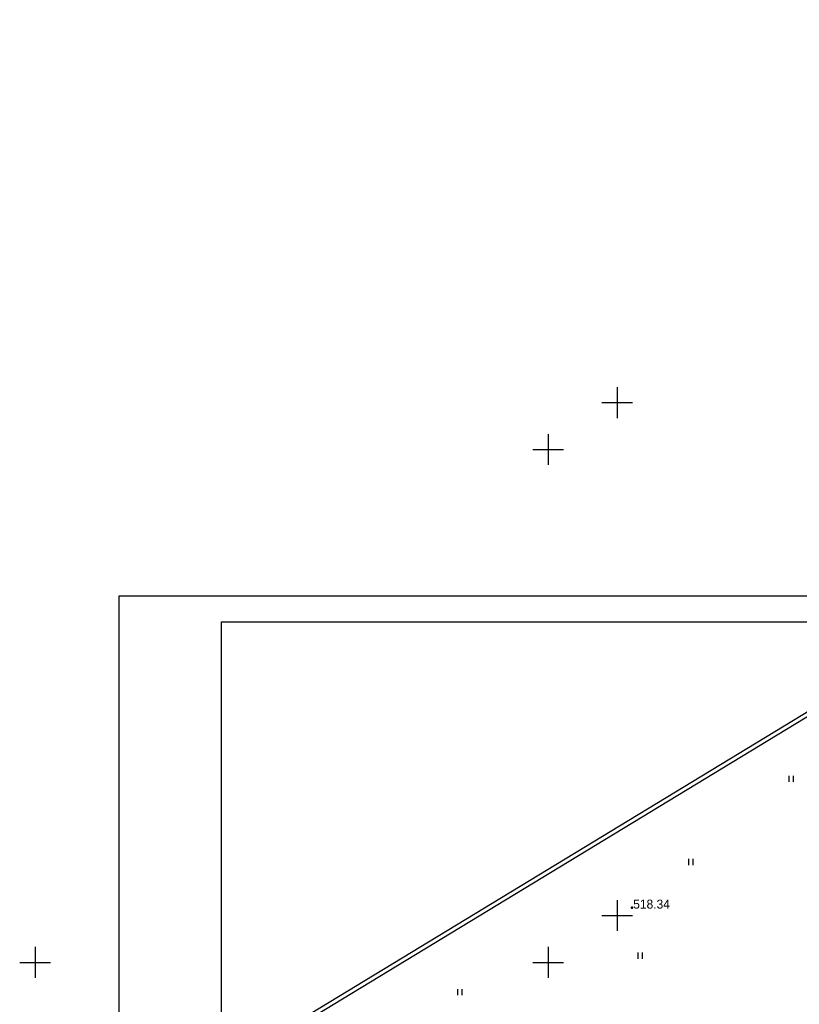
# Model space of a CAD drawing. Header units: millimetres. Extents: x 767170 to 66149698, y -983507 to 2493658.
# Tile 108 of 226: x 1815583 to 1891556, y -563826 to -467829. Entities that reach past the tile are written whole.
import ezdxf

# ---------------------------------------------------------------- set-up
doc = ezdxf.new("R2010")
doc.units = ezdxf.units.MM
for name, color, linetype in [('(001) Сетка', 92, 'Continuous'), ('(004) Точки рельефа', 7, 'Continuous'), ('(036) Растительность', 7, 'Continuous'), ('(040) Ограда', 7, 'Continuous')]:
    doc.layers.add(name, color=color, linetype=linetype)
doc.styles.add('BLACK', font='tahomabd.ttf')
doc.styles.add('D-431', font='txt')
doc.styles.get("Standard").update_dxf_attribs({"font": 'isocpeui.ttf'})
doc.linetypes.add('ОГРАДА_БЕТ', pattern='A,4,["|",Standard,S=0.8,R=0,X=0,Y=-0.8],4', length=8)
doc.dimstyles.new('genplan dimension', dxfattribs={"dimtxt": 1100, "dimasz": 450, "dimexe": 450, "dimexo": 0, "dimgap": 80, "dimtad": 1, "dimlfac": 0.001, "dimtxsty": 'BLACK', "dimblk": 'OBLIQUE', "dimcen": 0, "dimclrd": 186, "dimclre": 186, "dimclrt": 186, "dimadec": 1, "dimazin": 0, "dimtfac": 1, "dimtmove": 0, "dimatfit": 3, "dimldrblk": 'OBLIQUE', "dimfxl": 1, "dimlwd": 9, "dimlwe": 9, "dimarcsym": 0})

# ---------------------------------------------------------------- blocks, each defined once
blk = doc.blocks.new('I04010')
for p, q in [((-0.412273, 0.007146), (-0.412273, 1.207146)), ((0.387727, 1.207146), (0.387727, 0.007146))]:
    blk.add_line(p, q)
blk = doc.blocks.new('Setka')
at = {"layer": '(001) Сетка'}
for p, q in [((0, 1.5), (0, -1.5)), ((-1.5, 0), (1.5, 0))]:
    blk.add_line(p, q, dxfattribs=at)
blk = doc.blocks.new('A$C05d28b1e')
at = {"layer": '(004) Точки рельефа', "color": 7, "linetype": 'ByBlock', "lineweight": -2}
blk.add_point((-157504, 43151), dxfattribs=at)
at = {"layer": '(040) Ограда', "ltscale": 600, "flags": 128}
blk.add_lwpolyline([(-65264, 129736), (-69528, 127118), (-60665, 110686), (-137359, 64080), (-200340, 25826), (-120613, -95364), (-115995, -101905)], dxfattribs=at)
at = {"layer": '(040) Ограда', "linetype": 'ОГРАДА_БЕТ', "ltscale": 600, "flags": 128}
blk.add_lwpolyline([(-64714, 129605), (-68996, 126975), (-60133, 110541), (-137151, 63738), (-199778, 25699), (-120282, -95139), (-115668, -101674)], dxfattribs=at)
at = {"layer": '(001) Сетка', "xscale": 1000, "yscale": 1000, "zscale": 1000}
for p in [(-165665, 137831), (-165665, 87831), (-215665, 37831), (-165665, 37831)]:
    blk.add_blockref('Setka', p, dxfattribs=at)
at = {"layer": '(036) Растительность', "linetype": 'Continuous', "xscale": 500, "yscale": 500, "zscale": 500}
for p in [(-141979, 55418), (-151748, 47315), (-156692, 38173), (-174273, 34621)]:
    blk.add_blockref('I04010', p, dxfattribs=at)
at = {"layer": '(004) Точки рельефа', "linetype": 'ByBlock', "insert": (-157379, 43501), "char_height": 875, "attachment_point": 4, "style": 'D-431'}
blk.add_mtext('518.34', dxfattribs=at)
blk = doc.blocks.new('_Oblique')
at = {"color": 0, "linetype": 'ByBlock', "lineweight": -2}
blk.add_line((-0.5, -0.5), (0.5, 0.5), dxfattribs=at)
blk = doc.blocks.new('*D288')
at = {"color": 186, "lineweight": 9, "transparency": 16777216}
for p, q in [((2255842, -554331), (2330362, -509047)), ((2330350, -509027), (2330595, -509431)), ((2255830, -554312), (2256076, -554716))]:
    blk.add_line(p, q, dxfattribs=at)
for p, xscale, yscale, zscale, rotation in [((2330362, -509047), 450.0000000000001, 450.0000000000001, 450.0000000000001, 31.28656990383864), ((2255842, -554331), 450, 450, 450, 211.2865699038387)]:
    blk.add_blockref('_Oblique', p, dxfattribs=dict(at, xscale=xscale, yscale=yscale, zscale=zscale, rotation=rotation))
at = {"color": 186, "transparency": 16777216, "insert": (2292697, -531023), "char_height": 1100, "attachment_point": 5, "rotation": 31.28657, "style": 'BLACK'}
blk.add_mtext('87,2', dxfattribs=at)
blk = doc.blocks.new('A11111111111')
blk.add_lwpolyline([(-186450, -2503181), (654550, -2503181), (654550, -1909181), (-186450, -1909181)], close=True)
blk.add_lwpolyline([(649550, -2498181), (-166450, -2498181), (-166450, -1914181), (649550, -1914181), (649550, -2498181)])
blk = doc.blocks.new('A$C2cdd6916')
dim = blk.add_linear_dim(base=(19119.199, 52493.966), p1=(-55412.06, 7228.836), p2=(19107.367, 52513.437), angle=31.2865699, dimstyle='genplan dimension')
dim.commit()
dim.dimension.update_dxf_attribs({"geometry": '*D288', "text_midpoint": (-18545.182, 30517.578), "insert": (-2311242.442, 561540.579)})

msp = doc.modelspace()

# ---------------------------------------------------------------- block references
at = {"color": 5, "lineweight": 50}
msp.add_blockref('A$C05d28b1e', (2032748.06, -597565.05), dxfattribs=at)

# ---------------------------------------------------------------- next in the draw order: block references
msp.add_blockref('A$C2cdd6916', (1936250.65, -606973.83, -3656))

# ---------------------------------------------------------------- next in the draw order: block references
msp.add_blockref('A$C05d28b1e', (2039466.73, -642998.3), dxfattribs=at)

# ---------------------------------------------------------------- next in the draw order: block references
at = {"xscale": 0.5, "yscale": 0.5, "zscale": 0.5}
msp.add_blockref('A11111111111', (1918466.82, 430560), dxfattribs=at)

doc.saveas('drawing.dxf')
